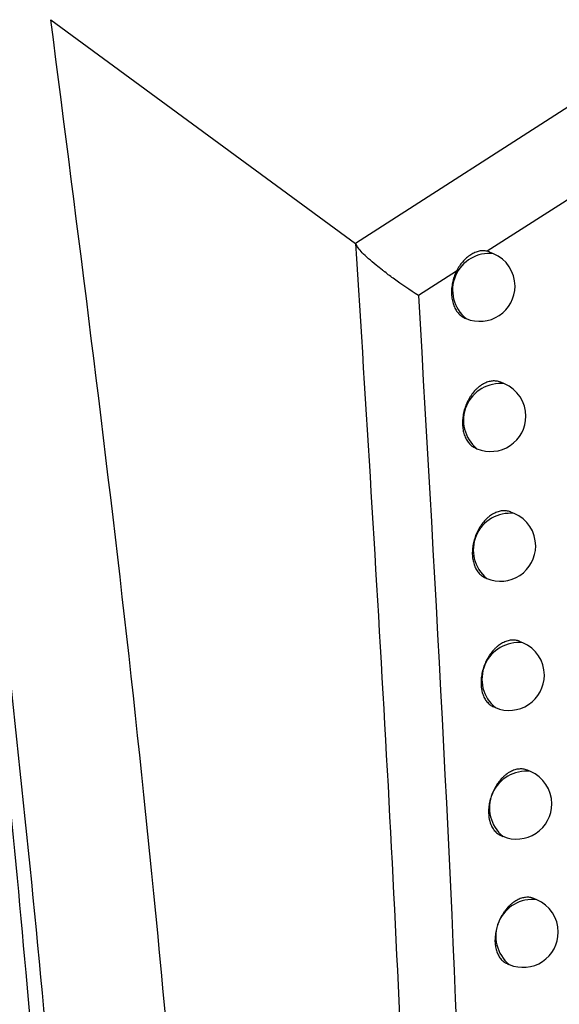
# Model space of a CAD drawing. Header units: millimetres. Extents: x -0.66 to 0.91, y -0.4 to 0.64.
# Tile 128 of 241: x 0.65159 to 0.65926, y -0.19689 to -0.18291. Entities that reach past the tile are written whole.
import ezdxf

# ---------------------------------------------------------------- set-up
doc = ezdxf.new("R2010")
doc.units = ezdxf.units.MM
doc.layers.add('FORMAT', color=7, linetype='Continuous')

msp = doc.modelspace()

# ---------------------------------------------------------------- linework, layer by layer
at = {"layer": 'FORMAT', "color": 7, "linetype": 'Continuous', "lineweight": 25}
for p, q in [((0.662664, -0.182033), (0.656362, -0.186083)), ((0.652035, -0.182906), (0.656362, -0.186083)), ((0.662331, -0.183577), (0.658234, -0.186194)), ((0.658321, -0.186229), (0.658267, -0.186205)), ((0.657796, -0.186476), (0.657255, -0.186823)), ((0.657917, -0.187143), (0.657932, -0.187149)), ((0.658477, -0.188077), (0.658425, -0.188055)), ((0.658069, -0.18899), (0.658087, -0.188998)), ((0.658616, -0.189919), (0.658567, -0.189898)), ((0.658205, -0.190831), (0.658226, -0.190839)), ((0.658738, -0.191753), (0.658693, -0.191734)), ((0.658325, -0.192664), (0.658349, -0.192674)), ((0.658845, -0.193581), (0.658803, -0.193563)), ((0.658428, -0.19449), (0.658455, -0.194502)), ((0.658935, -0.195402), (0.658896, -0.195385)), ((0.658515, -0.19631), (0.658546, -0.196323))]:
    msp.add_line(p, q, dxfattribs=at)
for centre, radius, start, end in [((0.658261, -0.186746), 0.000520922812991, 83.34982, 230.761992), ((0.658127, -0.186689), 0.0005000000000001, 0, 67.055906), ((0.658127, -0.186689), 0.0005000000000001, 247.055906, 0), ((0.658416, -0.188594), 0.000520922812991, 83.34982, 230.761992), ((0.658282, -0.188537), 0.0004999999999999, 0, 67.055906), ((0.658282, -0.188537), 0.0005, 247.055906, 0), ((0.658555, -0.190436), 0.000520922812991, 83.34982, 230.761992), ((0.658421, -0.190379), 0.0005, 0, 67.055906), ((0.658421, -0.190379), 0.0005, 247.055906, 0), ((0.658678, -0.192271), 0.0005209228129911, 83.34982, 230.761992), ((0.658544, -0.192214), 0.0005, 0, 67.055906), ((0.658544, -0.192214), 0.0005, 247.055906, 0), ((0.658785, -0.194098), 0.000520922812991, 83.34982, 230.761992), ((0.65865, -0.194041), 0.0005, 0, 67.055906), ((0.65865, -0.194041), 0.0005, 247.055906, 0), ((0.658875, -0.195919), 0.0005209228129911, 83.34982, 230.761992), ((0.658741, -0.195862), 0.0005000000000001, 0, 67.055906), ((0.658741, -0.195862), 0.0005000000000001, 247.055906, 0)]:
    msp.add_arc(centre, radius, start, end, dxfattribs=at)
for points, knots in [([(0.6547895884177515, -0.2158009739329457), (0.6545762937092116, -0.2108509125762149), (0.6542368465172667, -0.2029731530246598), (0.653197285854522, -0.191954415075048), (0.6524224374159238, -0.1859235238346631), (0.6520347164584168, -0.182905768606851)], [0, 0, 0, 0, 0.4579173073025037, 0.7287510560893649, 1, 1, 1, 1]), ([(0.65293331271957, -0.2125178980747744), (0.652699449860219, -0.2077968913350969), (0.6522317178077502, -0.1983547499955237), (0.6510588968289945, -0.1886790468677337), (0.6504724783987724, -0.1838411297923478)], [0, 0, 0, 0, 0.4999932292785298, 1, 1, 1, 1]), ([(0.6525005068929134, -0.2086169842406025), (0.6522711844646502, -0.2045711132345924), (0.6518125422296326, -0.1964794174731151), (0.6508340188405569, -0.188217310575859), (0.6503447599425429, -0.1840862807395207)], [0, 0, 0, 0, 0.5000028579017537, 1, 1, 1, 1]), ([(0.6572551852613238, -0.186823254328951), (0.6571346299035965, -0.1867430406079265), (0.6569537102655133, -0.1866226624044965), (0.656820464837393, -0.1865211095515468), (0.6567657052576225, -0.1864781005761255), (0.6567234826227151, -0.1864446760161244), (0.6566060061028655, -0.1863510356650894), (0.6564330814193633, -0.1862055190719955), (0.6563858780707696, -0.1861238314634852), (0.6563622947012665, -0.1860830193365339)], [0, 0, 0, 0, 0.2496783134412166, 0.374696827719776, 0.3784323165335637, 0.4098248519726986, 0.5000267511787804, 0.7502072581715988, 1, 1, 1, 1]), ([(0.6563623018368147, -0.1860830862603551), (0.6566573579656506, -0.1907914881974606), (0.6572475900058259, -0.2002102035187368), (0.6572731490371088, -0.2091049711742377), (0.6572859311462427, -0.2135532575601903)], [0, 0, 0, 0, 0.4998985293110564, 1, 1, 1, 1]), ([(0.6582336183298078, -0.1861940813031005), (0.6582148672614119, -0.1861905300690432), (0.6581768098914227, -0.1861833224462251), (0.658118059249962, -0.1861904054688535), (0.6580577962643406, -0.1862099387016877), (0.6579979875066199, -0.1862421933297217), (0.6579389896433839, -0.1862864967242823), (0.6578844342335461, -0.1863407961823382), (0.6578345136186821, -0.1864037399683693), (0.6578087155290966, -0.1864513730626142), (0.6577956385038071, -0.1864755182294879)], [0, 0, 0, 0, 0.1235431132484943, 0.2507444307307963, 0.3742527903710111, 0.5012842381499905, 0.6257382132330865, 0.7538037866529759, 0.875203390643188, 1, 1, 1, 1]), ([(0.6582665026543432, -0.1862055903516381), (0.6582649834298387, -0.1862048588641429), (0.6582544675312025, -0.1861997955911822), (0.6582432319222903, -0.1861967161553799), (0.6582336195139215, -0.1861940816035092)], [0, 0, 0, 0, 0.1444692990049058, 1, 1, 1, 1]), ([(0.6577956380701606, -0.186475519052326), (0.657789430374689, -0.1864889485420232), (0.6577769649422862, -0.186515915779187), (0.6577618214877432, -0.1865569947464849), (0.6577492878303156, -0.1865978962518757), (0.6577394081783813, -0.1866385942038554), (0.6577319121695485, -0.1866800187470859), (0.6577270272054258, -0.1867213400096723), (0.6577247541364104, -0.1867620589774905), (0.6577250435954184, -0.1868020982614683), (0.657727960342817, -0.1868416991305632), (0.6577335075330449, -0.186880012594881), (0.6577415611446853, -0.1869166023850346), (0.6577520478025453, -0.186951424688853), (0.6577651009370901, -0.1869846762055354), (0.6577804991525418, -0.1870155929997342), (0.6577980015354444, -0.1870438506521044), (0.6578175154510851, -0.1870694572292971), (0.6578392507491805, -0.1870925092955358), (0.6578627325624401, -0.1871125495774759), (0.6578877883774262, -0.187128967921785), (0.6579058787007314, -0.1871390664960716), (0.657916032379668, -0.1871427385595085), (0.657917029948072, -0.1871430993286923)], [0, 0, 0, 0, 0.0522512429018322, 0.1049236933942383, 0.1534353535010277, 0.2022824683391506, 0.2521862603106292, 0.3024546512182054, 0.3510954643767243, 0.4000731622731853, 0.4501129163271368, 0.500519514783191, 0.5492276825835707, 0.5982740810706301, 0.6483878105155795, 0.6988706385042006, 0.7475578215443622, 0.7965839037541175, 0.8466801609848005, 0.8971467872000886, 0.9457385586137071, 0.9946689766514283, 1, 1, 1, 1]), ([(0.6572551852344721, -0.1868232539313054), (0.657503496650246, -0.1911045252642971), (0.6580001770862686, -0.1996680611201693), (0.6580119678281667, -0.2077860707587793), (0.6580178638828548, -0.2118455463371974)], [0, 0, 0, 0, 0.4999420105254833, 1, 1, 1, 1]), ([(0.6584250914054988, -0.1880553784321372), (0.6584237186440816, -0.1880547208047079), (0.6584046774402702, -0.1880455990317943), (0.6583740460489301, -0.1880387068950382), (0.6583344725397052, -0.1880352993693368), (0.6582939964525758, -0.1880368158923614), (0.6582526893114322, -0.1880451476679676), (0.6582115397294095, -0.1880602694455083), (0.6581707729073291, -0.1880797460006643), (0.6581308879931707, -0.1881055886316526), (0.6580928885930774, -0.1881372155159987), (0.6580563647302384, -0.1881724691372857), (0.6580223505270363, -0.1882128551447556), (0.6579917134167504, -0.1882574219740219), (0.6579634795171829, -0.1883045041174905), (0.6579390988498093, -0.1883549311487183), (0.6579192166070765, -0.1884074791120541), (0.6579024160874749, -0.1884611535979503), (0.6578903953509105, -0.1885160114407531), (0.6578835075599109, -0.188570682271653), (0.6578800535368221, -0.1886249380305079), (0.6578817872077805, -0.1886780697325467), (0.6578904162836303, -0.1887411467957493), (0.6579024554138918, -0.1887889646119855), (0.6579193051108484, -0.1888327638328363), (0.6579343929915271, -0.1888635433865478), (0.6579516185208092, -0.1888917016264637), (0.6579708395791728, -0.1889171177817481), (0.6579922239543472, -0.1889400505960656), (0.658015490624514, -0.1889596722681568), (0.658040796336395, -0.1889775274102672), (0.6580597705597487, -0.1889848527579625), (0.6580697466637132, -0.188988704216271)], [0, 0, 0, 0, 0.0041657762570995, 0.0577823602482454, 0.0851537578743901, 0.1116010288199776, 0.1651063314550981, 0.1924203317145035, 0.2188254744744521, 0.2722443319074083, 0.2995126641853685, 0.3259090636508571, 0.3793087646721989, 0.4065655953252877, 0.432990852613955, 0.4864479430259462, 0.5137330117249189, 0.5402103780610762, 0.593772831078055, 0.621111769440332, 0.6476394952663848, 0.701304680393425, 0.7286971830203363, 0.7817503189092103, 0.8089713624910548, 0.8363928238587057, 0.8629378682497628, 0.8896689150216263, 0.9166882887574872, 0.944102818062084, 0.970610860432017, 1, 1, 1, 1]), ([(0.6585672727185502, -0.1898982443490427), (0.6585659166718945, -0.1898975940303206), (0.6585470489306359, -0.189888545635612), (0.6585166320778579, -0.1898817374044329), (0.6584772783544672, -0.1898784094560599), (0.6584369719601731, -0.1898799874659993), (0.6583957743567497, -0.1898883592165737), (0.658354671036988, -0.1899034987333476), (0.6583139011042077, -0.1899229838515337), (0.6582739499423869, -0.1899488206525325), (0.6582358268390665, -0.1899804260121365), (0.6581991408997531, -0.1900156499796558), (0.6581649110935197, -0.1900559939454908), (0.6581340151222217, -0.1901005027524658), (0.6581054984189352, -0.1901475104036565), (0.6580807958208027, -0.190197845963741), (0.6580605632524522, -0.1902502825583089), (0.6580433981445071, -0.1903038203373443), (0.6580309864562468, -0.1903585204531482), (0.6580236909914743, -0.1904130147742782), (0.6580198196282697, -0.1904670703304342), (0.6580211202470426, -0.1905199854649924), (0.6580292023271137, -0.1905827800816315), (0.658040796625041, -0.1906303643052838), (0.6580572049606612, -0.1906739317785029), (0.6580719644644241, -0.1907045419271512), (0.6580888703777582, -0.1907325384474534), (0.658107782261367, -0.1907578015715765), (0.6581288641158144, -0.1907805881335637), (0.6581518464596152, -0.190800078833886), (0.6581768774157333, -0.1908178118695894), (0.6581956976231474, -0.1908250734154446), (0.6582055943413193, -0.1908288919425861)], [0, 0, 0, 0, 0.0041505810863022, 0.0577502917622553, 0.0851122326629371, 0.1115697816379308, 0.165095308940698, 0.1924190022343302, 0.2188481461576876, 0.2723153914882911, 0.299608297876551, 0.3260315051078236, 0.3794857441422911, 0.4067708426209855, 0.4332136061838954, 0.4867067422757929, 0.5140109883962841, 0.5404888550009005, 0.5940529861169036, 0.6213935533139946, 0.647904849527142, 0.7015372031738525, 0.7289133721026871, 0.7819150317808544, 0.8091095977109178, 0.8365043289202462, 0.8630256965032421, 0.8897327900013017, 0.9167276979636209, 0.9441169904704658, 0.9706135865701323, 0.9999999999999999, 0.9999999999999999, 0.9999999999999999, 0.9999999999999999]), ([(0.6586931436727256, -0.1917342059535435), (0.6586918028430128, -0.1917335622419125), (0.6586731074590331, -0.1917245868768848), (0.6586429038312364, -0.1917178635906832), (0.6586037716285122, -0.1917146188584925), (0.6585636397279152, -0.1917162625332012), (0.6585225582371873, -0.1917246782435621), (0.6584815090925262, -0.1917398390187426), (0.6584407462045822, -0.1917593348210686), (0.6584007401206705, -0.1917851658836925), (0.6583625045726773, -0.1918167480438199), (0.6583256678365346, -0.1918519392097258), (0.6582912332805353, -0.1918922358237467), (0.6582600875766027, -0.1919366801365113), (0.65823129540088, -0.1919836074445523), (0.6582062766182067, -0.1920338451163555), (0.6581856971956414, -0.1920861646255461), (0.6581681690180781, -0.1921395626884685), (0.6581553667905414, -0.1921941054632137), (0.6581476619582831, -0.1922484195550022), (0.6581444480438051, -0.192288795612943), (0.65814379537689, -0.1923283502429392), (0.6581457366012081, -0.192367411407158), (0.6581517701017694, -0.1924175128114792), (0.658162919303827, -0.1924648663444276), (0.6581788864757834, -0.192508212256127), (0.6581933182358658, -0.1925386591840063), (0.6582099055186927, -0.1925664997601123), (0.6582285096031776, -0.1925916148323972), (0.6582492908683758, -0.1926142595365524), (0.6582719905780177, -0.1926336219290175), (0.658296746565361, -0.1926512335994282), (0.6583154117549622, -0.192658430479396), (0.6583252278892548, -0.1926622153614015)], [0, 0, 0, 0, 0.0041398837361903, 0.0577230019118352, 0.0850758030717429, 0.1115399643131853, 0.1650784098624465, 0.1924081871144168, 0.2188550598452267, 0.2723580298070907, 0.2996690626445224, 0.3261124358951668, 0.3796077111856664, 0.4069140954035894, 0.4333696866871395, 0.4868892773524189, 0.5142076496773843, 0.5406847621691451, 0.5942478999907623, 0.6215885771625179, 0.648085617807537, 0.6747678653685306, 0.7017369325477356, 0.7290988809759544, 0.7820573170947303, 0.8092296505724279, 0.8366019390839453, 0.8631033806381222, 0.8897903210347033, 0.9167646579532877, 0.9441327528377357, 0.9706190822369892, 0.9999999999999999, 0.9999999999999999, 0.9999999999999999, 0.9999999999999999]), ([(0.6588027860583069, -0.1935632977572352), (0.6588014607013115, -0.1935626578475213), (0.6587915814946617, -0.1935578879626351), (0.6587717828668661, -0.1935520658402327), (0.6587433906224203, -0.1935461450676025), (0.6587140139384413, -0.1935440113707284), (0.6586740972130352, -0.1935456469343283), (0.6586331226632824, -0.1935541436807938), (0.6585921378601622, -0.193569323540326), (0.6585513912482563, -0.1935888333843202), (0.6585113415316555, -0.1936146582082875), (0.6584730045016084, -0.193646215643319), (0.6584360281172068, -0.1936813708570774), (0.6584013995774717, -0.1937216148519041), (0.6583700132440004, -0.1937659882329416), (0.6583409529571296, -0.1938128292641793), (0.6583156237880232, -0.1938629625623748), (0.6582947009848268, -0.1939151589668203), (0.6582768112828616, -0.193968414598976), (0.6582636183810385, -0.1940227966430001), (0.6582555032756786, -0.1940769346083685), (0.6582519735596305, -0.1941171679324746), (0.6582509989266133, -0.1941565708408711), (0.6582526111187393, -0.1941954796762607), (0.6582596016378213, -0.194257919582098), (0.658275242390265, -0.1943159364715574), (0.6582985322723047, -0.1943659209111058), (0.6583148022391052, -0.1943936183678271), (0.6583330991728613, -0.1944185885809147), (0.6583535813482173, -0.1944410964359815), (0.6583759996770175, -0.1944603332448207), (0.658400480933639, -0.1944778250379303), (0.6584189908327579, -0.194484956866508), (0.6584287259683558, -0.1944887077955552)], [0, 0, 0, 0, 0.004132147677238, 0.0308010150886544, 0.0577570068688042, 0.0851063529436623, 0.1115786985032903, 0.1651333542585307, 0.1924710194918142, 0.2189345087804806, 0.2724709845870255, 0.2997990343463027, 0.3262609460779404, 0.3797939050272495, 0.4071197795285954, 0.4335883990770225, 0.4871347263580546, 0.5144672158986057, 0.5409471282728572, 0.5945163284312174, 0.6218605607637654, 0.6483503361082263, 0.675025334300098, 0.7019871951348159, 0.7293420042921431, 0.8092927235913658, 0.8366519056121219, 0.8631422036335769, 0.8898178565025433, 0.9167806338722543, 0.9441367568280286, 0.9706191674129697, 1, 1, 1, 1]), ([(0.6588962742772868, -0.1953855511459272), (0.658894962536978, -0.1953849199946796), (0.6588766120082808, -0.1953760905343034), (0.6588468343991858, -0.1953695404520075), (0.658808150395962, -0.195366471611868), (0.6587683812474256, -0.1953682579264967), (0.6587275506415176, -0.1953767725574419), (0.6586866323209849, -0.1953919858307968), (0.658645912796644, -0.1954115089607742), (0.658605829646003, -0.1954373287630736), (0.6585674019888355, -0.1954688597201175), (0.658530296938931, -0.1955039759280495), (0.6584954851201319, -0.1955441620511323), (0.6584638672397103, -0.1955884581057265), (0.6584345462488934, -0.195635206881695), (0.6584089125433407, -0.195685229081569), (0.658387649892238, -0.1957372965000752), (0.6583694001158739, -0.195790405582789), (0.6583558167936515, -0.195844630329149), (0.6583451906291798, -0.1959118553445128), (0.6583417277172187, -0.1959652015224), (0.6583434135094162, -0.1960165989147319), (0.6583485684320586, -0.1960663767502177), (0.658358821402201, -0.1961133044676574), (0.6583739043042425, -0.1961562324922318), (0.658387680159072, -0.1961863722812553), (0.6584036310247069, -0.1962139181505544), (0.6584216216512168, -0.1962387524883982), (0.6584418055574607, -0.1962611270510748), (0.658463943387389, -0.196280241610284), (0.6584881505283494, -0.1962976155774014), (0.6585065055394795, -0.1963046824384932), (0.6585161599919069, -0.1963083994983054)], [0, 0, 0, 0, 0.0041239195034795, 0.0576913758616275, 0.0850353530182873, 0.1115101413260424, 0.1650695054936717, 0.1924093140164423, 0.2188809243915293, 0.272433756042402, 0.2997700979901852, 0.3262413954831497, 0.3797934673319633, 0.4071292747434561, 0.4336034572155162, 0.4871612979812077, 0.5144999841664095, 0.5409785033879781, 0.5945451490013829, 0.6218883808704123, 0.6747980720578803, 0.7019451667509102, 0.7292919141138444, 0.7822027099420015, 0.8093504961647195, 0.83669798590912, 0.8631783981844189, 0.8898440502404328, 0.9167966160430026, 0.9441422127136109, 0.9706196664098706, 0.9999999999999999, 0.9999999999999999, 0.9999999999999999, 0.9999999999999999])]:
    msp.add_open_spline(points, degree=3, knots=knots, dxfattribs=at)

doc.saveas('drawing.dxf')
